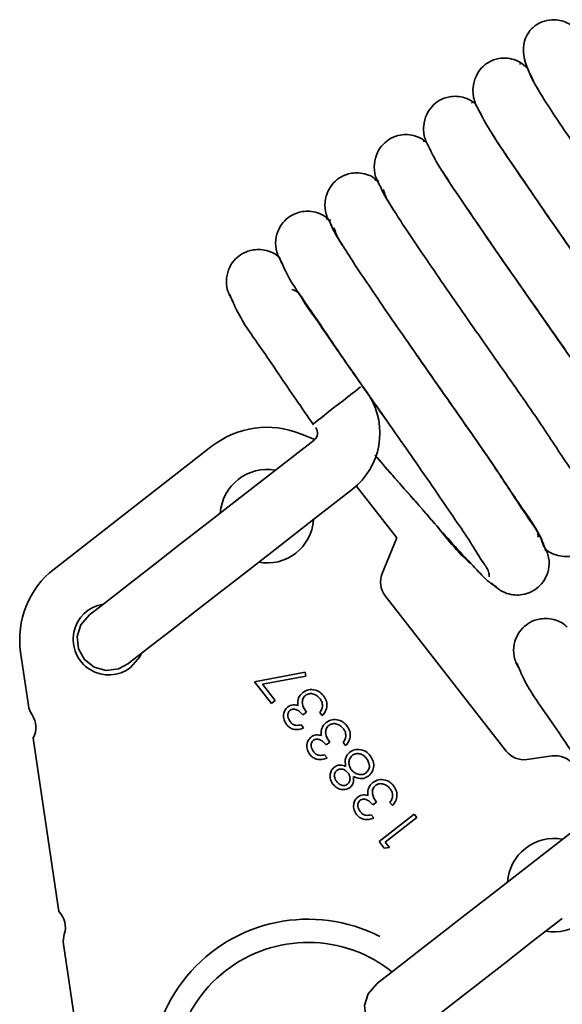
# Model space of a CAD drawing. Header units: millimetres. Extents: x 0 to 594, y 0 to 420.
# Tile 5 of 73: x 83.78 to 87.84, y 40.22 to 47.59. Entities that reach past the tile are written whole.
import ezdxf

# ---------------------------------------------------------------- set-up
doc = ezdxf.new("R2010")
doc.units = ezdxf.units.MM
doc.linetypes.add('SLD-Durchgehend', pattern=[0])

msp = doc.modelspace()

# ---------------------------------------------------------------- linework, layer by layer
at = {"color": 7, "linetype": 'SLD-Durchgehend', "lineweight": 35}
for p, q in [((87.525235, 47.259016), (87.519108, 47.256317)), ((87.165503, 46.968104), (87.159928, 46.967575)), ((86.825119, 46.675188), (86.798724, 46.6791)), ((86.466848, 46.380832), (86.4363, 46.390731)), ((86.10804, 46.086456), (86.073154, 46.102321)), ((85.973388, 44.562437), (85.978465, 44.555913)), ((85.986424, 44.446304), (85.879811, 44.489614)), ((84.035691, 43.476843), (85.219459, 44.398086)), ((86.297295, 44.098591), (86.599806, 43.709872)), ((86.491159, 43.442422), (86.599806, 43.709872)), ((87.419449, 42.113913), (86.51404, 43.277334)), ((83.844251, 42.454375), (83.78555, 42.853783)), ((85.536856, 42.633377), (85.914273, 42.705073)), ((85.914273, 42.705073), (85.918919, 42.675944)), ((85.662841, 42.471495), (85.536856, 42.633377)), ((85.918919, 42.675944), (85.594924, 42.614431)), ((85.594924, 42.614431), (85.689819, 42.492492)), ((85.689819, 42.492492), (85.662841, 42.471495)), ((85.92455, 42.406576), (85.897571, 42.385579)), ((86.042999, 42.379623), (86.024626, 42.40323)), ((85.885223, 42.310988), (85.903594, 42.28738)), ((84.070872, 40.91245), (83.879919, 42.211686)), ((86.09935, 42.181963), (86.072369, 42.160966)), ((86.2178, 42.15501), (86.199426, 42.178618)), ((86.060024, 42.086376), (86.078394, 42.062767)), ((87.764488, 42.077606), (87.57386, 42.051184)), ((86.448951, 41.732738), (86.42197, 41.711741)), ((86.567398, 41.705785), (86.549027, 41.729392)), ((88.131782, 41.680606), (87.55305, 41.230221)), ((86.409622, 41.63715), (86.427995, 41.613542)), ((86.468598, 41.436118), (86.731659, 41.640838)), ((86.750032, 41.617231), (86.513953, 41.433507)), ((86.731659, 41.640838), (86.750032, 41.617231)), ((86.506452, 41.387479), (86.468598, 41.436118)), ((86.513953, 41.433507), (86.545449, 41.393036)), ((86.545449, 41.393036), (86.506452, 41.387479)), ((84.288097, 39.434442), (84.106541, 40.669761)), ((86.563862, 40.46237), (86.565138, 40.4614))]:
    msp.add_line(p, q, dxfattribs=at)
at = {"color": 7, "linetype": 'SLD-Durchgehend', "lineweight": 35, "flags": 128}
for points in [[(86.330204, 44.840122), (86.314637, 44.828007), (86.2931, 44.811247)], [(86.235105, 44.766114), (86.200765, 44.73939), (86.164563, 44.711214), (86.12802, 44.682775), (86.092665, 44.655261)], [(86.2931, 44.811247), (86.266231, 44.790335), (86.235105, 44.766114)], [(86.030914, 44.607206), (86.007072, 44.588652), (85.989139, 44.574695)], [(86.092665, 44.655261), (86.059877, 44.629746), (86.030914, 44.607206)], [(85.982212, 44.442735), (85.692846, 44.217541), (85.403481, 43.992348)], [(85.689931, 43.624269), (85.979296, 43.849463), (86.268662, 44.074655)], [(85.404164, 43.992882), (85.188994, 43.825431), (84.982071, 43.664398), (84.791356, 43.515978), (84.624182, 43.38588), (84.486982, 43.279106), (84.385029, 43.199763), (84.322245, 43.150904), (84.301046, 43.134404)], [(84.301046, 43.134404), (84.236807, 43.059122), (84.209493, 42.970786), (84.218881, 42.878941), (84.264016, 42.798628), (84.336853, 42.742045), (84.426071, 42.718356), (84.517743, 42.730123), (84.59207, 42.76988), (84.613146, 42.786282), (84.675566, 42.834861), (84.776937, 42.91375), (84.913364, 43.019921), (85.079607, 43.149297), (85.269286, 43.29691), (85.475116, 43.457091), (85.689193, 43.623694)], [(84.690617, 42.846573), (84.676975, 42.818969), (84.608909, 42.740275)], [(87.553733, 41.230755), (87.338563, 41.063302), (87.131641, 40.90227), (86.940926, 40.753849), (86.773754, 40.623751), (86.636552, 40.516977), (86.534601, 40.437634), (86.471817, 40.388775), (86.450615, 40.372277)], [(86.450615, 40.372277), (86.386376, 40.296995), (86.35906, 40.208657), (86.368448, 40.116814), (86.413583, 40.036499), (86.486423, 39.979917), (86.575641, 39.956228), (86.66731, 39.967995), (86.741637, 40.007751), (86.762715, 40.024153), (86.825136, 40.072732), (86.926506, 40.151621), (87.062931, 40.257792), (87.229176, 40.387168), (87.418853, 40.534781), (87.624683, 40.694964), (87.83876, 40.861565)], [(86.446681, 40.542992), (86.42834, 40.553523), (86.409784, 40.563667)]]:
    msp.add_lwpolyline(points, dxfattribs=at)
at = {"color": 7, "linetype": 'SLD-Durchgehend', "lineweight": 35}
for centre, radius, start, end in [((85.941333, 44.495258), 0.532966, 307.8832163, 31.6970459), ((85.6289, 43.87197), 0.666664, 67.8911101, 127.8912565), ((85.941337, 44.495257), 0.066553, 307.7136895, 37.8898611), ((85.628901, 43.871966), 0.350001, 80.0479768, 176.0553331), ((85.628915, 43.871958), 0.349984, 307.8901207, 355.2108453), ((85.628901, 43.871967), 0.35, 259.6195517, 307.8910604), ((84.445117, 42.950728), 0.666653, 127.8902646, 188.3616133), ((86.645575, 43.379694), 0.166671, 157.8915781, 217.8898842), ((84.44513, 42.950722), 0.266668, 98.9874766, 307.8915577), ((84.009181, 42.478627), 0.166704, 188.3652094, 214.2017348), ((83.733447, 42.291236), 0.16668, 331.4933581, 34.1991691), ((87.550977, 42.216268), 0.166662, 217.8898387, 277.8915612), ((87.78737, 41.91252), 0.166665, 37.8908919, 97.891299), ((87.778468, 41.109841), 0.349998, 80.047416, 176.0558938), ((83.953479, 40.79412), 0.166683, 342.5225018, 45.2274513), ((85.937049, 39.676793), 1.178867, 62.8910084, 12.8910604), ((87.77847, 41.109838), 0.35, 259.6195517, 307.8910604), ((84.271325, 40.694005), 0.166558, 162.5105743, 188.3695956), ((85.937049, 39.676792), 1.005, 62.8910454, 217.7299984), ((85.937266, 39.677085), 1.004637, 51.4128817, 58.5789407)]:
    msp.add_arc(centre, radius, start, end, dxfattribs=at)
for points, knots in [([(87.956465, 47.499478), (87.941853, 47.515344), (87.913799, 47.545804), (87.861052, 47.573835), (87.80988, 47.587716), (87.752119, 47.590589), (87.694505, 47.578466), (87.632739, 47.545985), (87.583797, 47.497104), (87.530216, 47.384192), (87.577549, 47.193133), (87.660084, 47.061308), (87.70464, 46.990144)], [0, 0, 0, 0, 0.06624724, 0.12719134, 0.18157965, 0.22908949, 0.30485504, 0.36023281, 0.44306006, 0.51401783, 0.73764898, 1, 1, 1, 1]), ([(87.588165, 47.212774), (87.571774, 47.230236), (87.540076, 47.264008), (87.479163, 47.292707), (87.420005, 47.303887), (87.354076, 47.300065), (87.289115, 47.276246), (87.230427, 47.228031), (87.187636, 47.163075), (87.166053, 47.077024), (87.17519, 46.978435), (87.209149, 46.920488), (87.226382, 46.891083)], [0, 0, 0, 0, 0.09340264, 0.1806372, 0.25917064, 0.32805744, 0.43817558, 0.52444605, 0.62281102, 0.73859831, 0.86734866, 1, 1, 1, 1]), ([(89.189814, 44.73474), (89.189752, 44.752373), (89.189431, 44.843769), (89.035483, 45.018332), (88.854688, 45.330379), (88.569602, 45.728187), (88.310699, 46.101559), (88.096699, 46.408883), (87.948148, 46.625526), (87.817868, 46.816045), (87.715701, 46.972893), (87.642287, 47.085793), (87.613631, 47.150699), (87.603692, 47.17321)], [0, 0, 0, 0, 0.0179177, 0.09287197, 0.22160471, 0.39723989, 0.59187659, 0.68993189, 0.78208513, 0.8619989, 0.92713227, 0.97472788, 1, 1, 1, 1]), ([(87.19953, 46.945824), (87.189573, 46.956095), (87.164048, 46.982423), (87.11108, 47.005984), (87.052019, 47.017482), (86.985924, 47.013676), (86.920902, 46.990044), (86.861997, 46.942279), (86.818911, 46.878032), (86.796805, 46.793078), (86.805053, 46.695957), (86.838371, 46.639128), (86.855214, 46.610399)], [0, 0, 0, 0, 0.05846194, 0.14986565, 0.23215355, 0.30431901, 0.41959704, 0.50971348, 0.61209785, 0.73202498, 0.86452798, 1, 1, 1, 1]), ([(87.202679, 46.934647), (87.22575, 46.889521), (87.295698, 46.752706), (87.469122, 46.503348), (87.710238, 46.146478), (87.951317, 45.803001), (88.158989, 45.507625), (88.310425, 45.289717), (88.451895, 45.085691), (88.566528, 44.915115), (88.67515, 44.7618), (88.704671, 44.689598), (88.778309, 44.597315), (88.75529, 44.60039), (88.752932, 44.600705)], [0, 0, 0, 0, 0.05398175, 0.16366455, 0.32300639, 0.51334465, 0.61094536, 0.7076247, 0.79695883, 0.87301796, 0.93422217, 0.97714576, 0.9976589, 1, 1, 1, 1]), ([(86.830622, 46.660639), (86.821128, 46.670371), (86.795971, 46.696162), (86.743458, 46.719373), (86.684247, 46.730983), (86.617972, 46.727288), (86.552809, 46.703845), (86.493648, 46.656507), (86.450282, 46.59288), (86.427719, 46.508891), (86.435205, 46.413058), (86.467987, 46.357225), (86.484503, 46.329095)], [0, 0, 0, 0, 0.05602818, 0.14847175, 0.23169211, 0.30464911, 0.42108239, 0.51188303, 0.61469563, 0.73458723, 0.86628371, 1, 1, 1, 1]), ([(88.821569, 44.45634), (88.819085, 44.476347), (88.807191, 44.57218), (88.658422, 44.752702), (88.466688, 45.069203), (88.182539, 45.469399), (87.922392, 45.842714), (87.710199, 46.148298), (87.56349, 46.361591), (87.437505, 46.548789), (87.357545, 46.666038), (87.323984, 46.722822), (87.321747, 46.726607)], [0, 0, 0, 0, 0.02200792, 0.10541557, 0.24552332, 0.43482271, 0.64264774, 0.74687004, 0.84400542, 0.92743797, 0.99516286, 1, 1, 1, 1]), ([(86.832194, 46.653583), (86.852928, 46.611476), (86.917837, 46.479655), (87.086327, 46.23795), (87.323625, 45.885526), (87.616263, 45.468561), (87.872092, 45.102769), (88.068804, 44.819528), (88.187099, 44.641118), (88.29971, 44.487934), (88.333142, 44.395944), (88.413316, 44.315449), (88.389537, 44.305377), (88.387299, 44.304428)], [0, 0, 0, 0, 0.04976098, 0.15578276, 0.31172036, 0.50108893, 0.6957975, 0.78660063, 0.86480869, 0.92818663, 0.97393865, 0.99754697, 1, 1, 1, 1]), ([(86.440371, 46.395336), (86.438233, 46.397383), (86.419886, 46.414955), (86.375772, 46.432103), (86.316792, 46.444437), (86.250173, 46.440753), (86.184854, 46.417586), (86.125388, 46.370651), (86.081759, 46.307579), (86.058804, 46.224438), (86.065652, 46.129731), (86.097992, 46.074776), (86.114236, 46.047173)], [0, 0, 0, 0, 0.01285964, 0.11038279, 0.19815418, 0.27505656, 0.39764276, 0.49299075, 0.60059714, 0.72557516, 0.86215961, 1, 1, 1, 1]), ([(88.453118, 44.176367), (88.44829, 44.198908), (88.426865, 44.298958), (88.280042, 44.486757), (88.079426, 44.807614), (87.795219, 45.21049), (87.534298, 45.583727), (87.323809, 45.887368), (87.179459, 46.097415), (87.056564, 46.280434), (86.97931, 46.394011), (86.947512, 46.448704), (86.945714, 46.451796)], [0, 0, 0, 0, 0.02516022, 0.1116721, 0.25393471, 0.44408795, 0.65094455, 0.75410844, 0.8494341, 0.93058383, 0.99607457, 1, 1, 1, 1]), ([(86.462136, 46.372002), (86.479989, 46.332603), (86.510857, 46.264477), (86.552569, 46.202461), (86.570157, 46.17631)], [0, 0, 0, 0, 0.57832619, 1, 1, 1, 1]), ([(88.084461, 43.895472), (88.077329, 43.920667), (88.047798, 44.024995), (87.900651, 44.220576), (87.692631, 44.545908), (87.407685, 44.951475), (87.146468, 45.324609), (86.937484, 45.626016), (86.796328, 45.833046), (86.674447, 46.010682), (86.585327, 46.153418), (86.521637, 46.248802), (86.504647, 46.302106), (86.499538, 46.318133)], [0, 0, 0, 0, 0.02698053, 0.11172193, 0.24830067, 0.42875257, 0.62332276, 0.71973516, 0.80803801, 0.88259339, 0.94229466, 0.9826492, 1, 1, 1, 1]), ([(86.093325, 46.089917), (86.084927, 46.098404), (86.0606, 46.122992), (86.009092, 46.145489), (85.949426, 46.15749), (85.88263, 46.154156), (85.81702, 46.1312), (85.757237, 46.084685), (85.713349, 46.022105), (85.690066, 45.93971), (85.696384, 45.845974), (85.728379, 45.791789), (85.744409, 45.76464)], [0, 0, 0, 0, 0.0499222, 0.14462424, 0.22981174, 0.30439609, 0.4231088, 0.51517752, 0.61875125, 0.73861409, 0.86903826, 1, 1, 1, 1]), ([(86.092483, 46.089949), (86.108024, 46.053584), (86.13641, 45.987164), (86.176768, 45.927308), (86.195031, 45.900224)], [0, 0, 0, 0, 0.54749762, 1, 1, 1, 1]), ([(87.715572, 43.614078), (87.706154, 43.642017), (87.669497, 43.750766), (87.520489, 43.954283), (87.306094, 44.284223), (87.020043, 44.692399), (86.75873, 45.065244), (86.551562, 45.364356), (86.413112, 45.567898), (86.294091, 45.740984), (86.209933, 45.878844), (86.148762, 45.968048), (86.136244, 46.017391), (86.132734, 46.031227)], [0, 0, 0, 0, 0.03047374, 0.11861026, 0.25801912, 0.43995834, 0.63447098, 0.7301507, 0.81699009, 0.88975808, 0.94745384, 0.98526561, 1, 1, 1, 1]), ([(85.724723, 45.804816), (85.71724, 45.812298), (85.693592, 45.835941), (85.642869, 45.857911), (85.582769, 45.870313), (85.515467, 45.867321), (85.449352, 45.844738), (85.389042, 45.798482), (85.344912, 45.735987), (85.321476, 45.653733), (85.327628, 45.560218), (85.359536, 45.506234), (85.375506, 45.479215)], [0, 0, 0, 0, 0.04441792, 0.14037701, 0.22662815, 0.30205121, 0.42185378, 0.51450481, 0.61848286, 0.73864518, 0.8691914, 1, 1, 1, 1]), ([(85.72321, 45.807483), (85.736963, 45.774418), (85.785593, 45.657498), (85.940436, 45.439608), (86.164731, 45.101458), (86.452834, 44.689838), (86.712726, 44.319288), (86.915364, 44.026564), (87.047117, 43.831627), (87.160387, 43.669318), (87.231339, 43.542957), (87.29056, 43.467585), (87.291604, 43.427543), (87.291838, 43.418581)], [0, 0, 0, 0, 0.03745278, 0.13243535, 0.27813635, 0.46344197, 0.65835388, 0.75247602, 0.83619732, 0.90529909, 0.95848842, 0.99070866, 1, 1, 1, 1]), ([(86.328346, 44.868012), (86.264175, 44.959668), (86.152879, 45.118632), (86.015952, 45.328355), (85.912887, 45.456017), (85.868332, 45.551756), (85.826671, 45.565881), (85.815518, 45.569662)], [0, 0, 0, 0, 0.38464757, 0.66711051, 0.85224846, 0.96044538, 1, 1, 1, 1]), ([(85.350639, 45.531792), (85.367399, 45.491761), (85.426552, 45.350474), (85.611735, 45.096533), (85.800563, 44.80984), (85.935172, 44.617707), (85.978465, 44.555913)], [0, 0, 0, 0, 0.1118195, 0.39465174, 0.80530666, 1, 1, 1, 1]), ([(86.532716, 44.575342), (86.429617, 44.723877), (86.240584, 44.99622), (86.043134, 45.275515), (85.956564, 45.411336), (85.951007, 45.420055)], [0, 0, 0, 0, 0.52890674, 0.96975708, 1, 1, 1, 1]), ([(87.700522, 43.639494), (87.697041, 43.652688), (87.676628, 43.730044), (87.558008, 43.890783), (87.367377, 44.197204), (87.131645, 44.531668), (86.896545, 44.868981), (86.765031, 45.057272), (86.696894, 45.154825)], [0, 0, 0, 0, 0.02242989, 0.1315089, 0.32191533, 0.62148511, 0.80389112, 1, 1, 1, 1]), ([(86.36177, 44.822449), (86.361217, 44.822093), (86.360586, 44.821687), (86.361, 44.821867), (86.361052, 44.82189)], [0, 0, 0, 0, 0.87501603, 1, 1, 1, 1]), ([(86.361052, 44.82189), (86.365193, 44.816041), (86.374008, 44.803591), (86.384067, 44.788553), (86.391888, 44.77746), (86.39549, 44.771336), (86.398298, 44.768664), (86.399016, 44.766472), (86.399551, 44.766714), (86.399581, 44.766727)], [0, 0, 0, 0, 0.31952164, 0.6802128, 0.79969216, 0.93359534, 0.97442016, 0.99856233, 1, 1, 1, 1]), ([(85.989139, 44.574695), (85.986304, 44.572488), (85.98237, 44.569426), (85.971604, 44.561048), (85.979171, 44.566936), (85.982452, 44.569491), (85.985043, 44.571508)], [0, 0, 0, 0, 0.414349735, 0.575076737, 0.664313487, 1, 1, 1, 1]), ([(86.437294, 44.329744), (86.478144, 44.282091), (86.625249, 44.11049), (86.870501, 43.84637), (87.052216, 43.603317), (87.157347, 43.515663), (87.158552, 43.514658)], [0, 0, 0, 0, 0.17293865, 0.62276498, 0.99567741, 1, 1, 1, 1]), ([(86.437318, 44.329835), (86.48702, 44.272201), (86.598317, 44.14314), (86.76749, 43.949505), (86.936383, 43.758842), (87.082162, 43.593485), (87.202626, 43.469404), (87.28186, 43.381679), (87.331236, 43.352551), (87.345942, 43.343876)], [0, 0, 0, 0, 0.16999216, 0.38066875, 0.57425151, 0.73915291, 0.87236689, 0.96198671, 1, 1, 1, 1]), ([(87.708392, 43.632246), (87.715017, 43.62569), (87.738085, 43.602865), (87.788162, 43.581267), (87.848778, 43.568322), (87.916619, 43.570806), (87.983199, 43.592796), (88.044078, 43.638243), (88.088588, 43.699843), (88.112498, 43.780828), (88.107006, 43.872803), (88.075492, 43.92553), (88.059764, 43.951845)], [0, 0, 0, 0, 0.039525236, 0.137623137, 0.225638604, 0.302436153, 0.423998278, 0.51749706, 0.621798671, 0.741650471, 0.871067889, 1, 1, 1, 1]), ([(87.653057, 43.741424), (87.655482, 43.737887), (87.660871, 43.730026), (87.658123, 43.720777), (87.656611, 43.71569)], [0, 0, 0, 0, 0.45003369, 1, 1, 1, 1]), ([(87.309434, 43.374736), (87.32644, 43.356943), (87.35933, 43.322531), (87.421772, 43.292928), (87.482302, 43.280856), (87.549594, 43.283618), (87.615769, 43.306076), (87.676169, 43.351929), (87.720442, 43.413857), (87.744152, 43.495295), (87.738422, 43.587822), (87.706791, 43.641023), (87.690988, 43.667601)], [0, 0, 0, 0, 0.09771863, 0.18898033, 0.27096474, 0.34261207, 0.45630243, 0.54404486, 0.64224201, 0.75535016, 0.87777321, 1, 1, 1, 1]), ([(87.874292, 43.042688), (87.866809, 43.050169), (87.843162, 43.073814), (87.792438, 43.095783), (87.732338, 43.108185), (87.665035, 43.105194), (87.598921, 43.082608), (87.538609, 43.036354), (87.494479, 42.973858), (87.471042, 42.891604), (87.477198, 42.79809), (87.509106, 42.744106), (87.525076, 42.717086)], [0, 0, 0, 0, 0.0444189, 0.140377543, 0.226631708, 0.302050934, 0.42185351, 0.514506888, 0.618484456, 0.738644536, 0.86919044, 1, 1, 1, 1]), ([(87.500208, 42.769664), (87.516969, 42.729632), (87.576122, 42.588345), (87.761304, 42.334405), (87.95013, 42.047711), (88.084738, 41.855579), (88.128032, 41.793785)], [0, 0, 0, 0, 0.11181876, 0.39465251, 0.80530712, 1, 1, 1, 1]), ([(85.862049, 42.50059), (85.866175, 42.5119), (85.87355, 42.532118), (85.889528, 42.546383), (85.896568, 42.552668)], [0, 0, 0, 0, 0.55943571, 1, 1, 1, 1]), ([(85.917206, 42.530824), (85.912917, 42.526871), (85.904339, 42.518965), (85.894129, 42.497858), (85.89051, 42.455748), (85.910931, 42.426249), (85.92455, 42.406576)], [0, 0, 0, 0, 0.12558727, 0.25119278, 0.50060631, 1, 1, 1, 1]), ([(85.896568, 42.552668), (85.910947, 42.560828), (85.939717, 42.577154), (85.98731, 42.574544), (86.026141, 42.556452), (86.043568, 42.537307), (86.052287, 42.527728)], [0, 0, 0, 0, 0.27931121, 0.55883441, 0.7792703, 1, 1, 1, 1]), ([(86.024978, 42.507153), (86.017269, 42.5158), (86.001879, 42.533061), (85.971077, 42.544484), (85.940696, 42.544855), (85.92503, 42.535498), (85.917206, 42.530824)], [0, 0, 0, 0, 0.28060071, 0.56013839, 0.7802993, 1, 1, 1, 1]), ([(85.783758, 42.443215), (85.790169, 42.447517), (85.802986, 42.456118), (85.83055, 42.462353), (85.849946, 42.457545), (85.861786, 42.454611)], [0, 0, 0, 0, 0.28050236, 0.56078451, 1, 1, 1, 1]), ([(85.861786, 42.454611), (85.860216, 42.463225), (85.857412, 42.478613), (85.860632, 42.493872), (85.862049, 42.50059)], [0, 0, 0, 0, 0.55977671, 1, 1, 1, 1]), ([(86.044951, 42.452132), (86.043796, 42.463371), (86.04173, 42.483486), (86.030107, 42.499907), (86.024978, 42.507153)], [0, 0, 0, 0, 0.55874585, 1, 1, 1, 1]), ([(86.052287, 42.527728), (86.060625, 42.514835), (86.077275, 42.489086), (86.079235, 42.444893), (86.065532, 42.407673), (86.050515, 42.38898), (86.042999, 42.379623)], [0, 0, 0, 0, 0.27989037, 0.55897756, 0.77926061, 1, 1, 1, 1]), ([(85.775203, 42.313194), (85.768058, 42.324735), (85.753777, 42.347804), (85.750846, 42.386436), (85.7612, 42.420469), (85.776243, 42.435637), (85.783758, 42.443215)], [0, 0, 0, 0, 0.28008037, 0.55986862, 0.780098, 1, 1, 1, 1]), ([(85.802025, 42.419525), (85.796177, 42.412833), (85.784431, 42.399394), (85.783068, 42.365998), (85.794788, 42.346439), (85.801938, 42.334507)], [0, 0, 0, 0, 0.278861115, 0.560076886, 1, 1, 1, 1]), ([(85.897571, 42.385579), (85.884631, 42.39937), (85.865224, 42.420052), (85.832834, 42.429831), (85.813941, 42.427097), (85.805996, 42.422048), (85.802025, 42.419525)], [0, 0, 0, 0, 0.49942903, 0.74901949, 0.87454376, 1, 1, 1, 1]), ([(86.024626, 42.40323), (86.030399, 42.411591), (86.040697, 42.426501), (86.043653, 42.444309), (86.044951, 42.452132)], [0, 0, 0, 0, 0.5606837, 1, 1, 1, 1]), ([(85.903594, 42.28738), (85.891118, 42.282538), (85.866207, 42.272869), (85.828202, 42.275569), (85.796435, 42.289898), (85.782282, 42.305426), (85.775203, 42.313194)], [0, 0, 0, 0, 0.28028791, 0.55967182, 0.77974156, 1, 1, 1, 1]), ([(85.801938, 42.334507), (85.807806, 42.32809), (85.819522, 42.315276), (85.8496, 42.303766), (85.87171, 42.308249), (85.885223, 42.310988)], [0, 0, 0, 0, 0.28064264, 0.56035152, 1, 1, 1, 1]), ([(86.036847, 42.275977), (86.040973, 42.287287), (86.048348, 42.307506), (86.064328, 42.32177), (86.071368, 42.328055)], [0, 0, 0, 0, 0.55942042, 1, 1, 1, 1]), ([(86.071368, 42.328055), (86.085747, 42.336215), (86.114517, 42.352542), (86.162109, 42.349932), (86.200941, 42.33184), (86.218367, 42.312695), (86.227085, 42.303116)], [0, 0, 0, 0, 0.27930074, 0.55884069, 0.77927856, 1, 1, 1, 1]), ([(86.199779, 42.282541), (86.192069, 42.291188), (86.176679, 42.30845), (86.145876, 42.319871), (86.115495, 42.320242), (86.099831, 42.310885), (86.092006, 42.306211)], [0, 0, 0, 0, 0.28060109, 0.56015811, 0.780299, 1, 1, 1, 1]), ([(85.958559, 42.218602), (85.96497, 42.222904), (85.977786, 42.231505), (86.00535, 42.23774), (86.024746, 42.232933), (86.036586, 42.229998)], [0, 0, 0, 0, 0.28050236, 0.56078451, 1, 1, 1, 1]), ([(86.036586, 42.229998), (86.035016, 42.238612), (86.03221, 42.254), (86.03543, 42.269259), (86.036847, 42.275977)], [0, 0, 0, 0, 0.55977928, 1, 1, 1, 1]), ([(86.092006, 42.306211), (86.087718, 42.302259), (86.079139, 42.294353), (86.068929, 42.273245), (86.06531, 42.231136), (86.085731, 42.201637), (86.09935, 42.181963)], [0, 0, 0, 0, 0.12558727, 0.25119278, 0.50060631, 1, 1, 1, 1]), ([(86.219752, 42.22752), (86.218597, 42.238759), (86.216531, 42.258873), (86.204908, 42.275295), (86.199779, 42.282541)], [0, 0, 0, 0, 0.55874585, 1, 1, 1, 1]), ([(86.227085, 42.303116), (86.235422, 42.290223), (86.252073, 42.264474), (86.254036, 42.220281), (86.240332, 42.183061), (86.225316, 42.164367), (86.2178, 42.15501)], [0, 0, 0, 0, 0.279883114, 0.558978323, 0.779260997, 1, 1, 1, 1]), ([(85.950003, 42.088581), (85.942858, 42.100122), (85.928574, 42.123191), (85.925647, 42.161823), (85.936, 42.195856), (85.951043, 42.211024), (85.958559, 42.218602)], [0, 0, 0, 0, 0.28008646, 0.55987146, 0.78009942, 1, 1, 1, 1]), ([(85.976825, 42.194912), (85.970978, 42.188221), (85.959233, 42.174781), (85.957865, 42.141385), (85.969587, 42.121826), (85.976738, 42.109895)], [0, 0, 0, 0, 0.27885753, 0.5600717, 1, 1, 1, 1]), ([(86.072369, 42.160966), (86.05943, 42.174757), (86.040024, 42.19544), (86.007634, 42.205218), (85.988742, 42.202485), (85.980797, 42.197436), (85.976825, 42.194912)], [0, 0, 0, 0, 0.4994205, 0.74901522, 0.87454162, 1, 1, 1, 1]), ([(86.199426, 42.178618), (86.2052, 42.186978), (86.215498, 42.201889), (86.218453, 42.219696), (86.219752, 42.22752)], [0, 0, 0, 0, 0.5606837, 1, 1, 1, 1]), ([(86.078394, 42.062767), (86.065919, 42.057925), (86.041007, 42.048256), (86.003001, 42.050956), (85.971234, 42.065285), (85.957082, 42.080814), (85.950003, 42.088581)], [0, 0, 0, 0, 0.28028656, 0.55968659, 0.77975527, 1, 1, 1, 1]), ([(85.976738, 42.109895), (85.982605, 42.103477), (85.99432, 42.090662), (86.0244, 42.079154), (86.046511, 42.083636), (86.060024, 42.086376)], [0, 0, 0, 0, 0.28062142, 0.56035392, 1, 1, 1, 1]), ([(86.217343, 41.99936), (86.214777, 42.021298), (86.211197, 42.051914), (86.228746, 42.087437), (86.241378, 42.0989), (86.247696, 42.104632)], [0, 0, 0, 0, 0.558273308, 0.77908961, 1, 1, 1, 1]), ([(86.247696, 42.104632), (86.259717, 42.112286), (86.281206, 42.125969), (86.306529, 42.126766), (86.317687, 42.127117)], [0, 0, 0, 0, 0.55935894, 1, 1, 1, 1]), ([(86.373718, 42.059035), (86.366044, 42.067613), (86.350731, 42.084732), (86.319935, 42.095806), (86.289802, 42.095392), (86.274292, 42.086057), (86.266544, 42.081394)], [0, 0, 0, 0, 0.28060352, 0.55996827, 0.78017675, 1, 1, 1, 1]), ([(86.317687, 42.127117), (86.336153, 42.123272), (86.369261, 42.116378), (86.3912, 42.090994), (86.400902, 42.079768)], [0, 0, 0, 0, 0.55774851, 1, 1, 1, 1]), ([(86.266544, 42.081394), (86.259012, 42.073052), (86.243897, 42.056313), (86.241077, 42.024142), (86.246549, 41.995847), (86.256337, 41.981252), (86.261234, 41.97395)], [0, 0, 0, 0, 0.27830359, 0.55851072, 0.77913864, 1, 1, 1, 1]), ([(86.371381, 41.951791), (86.379005, 41.960104), (86.394268, 41.976745), (86.398508, 42.019094), (86.383117, 42.043891), (86.373718, 42.059035)], [0, 0, 0, 0, 0.27983181, 0.56019387, 1, 1, 1, 1]), ([(86.400902, 42.079768), (86.410013, 42.066418), (86.428174, 42.039804), (86.429911, 41.993564), (86.416027, 41.954072), (86.397979, 41.936398), (86.388962, 41.927568)], [0, 0, 0, 0, 0.28054152, 0.55926464, 0.77980873, 1, 1, 1, 1]), ([(86.123122, 41.866129), (86.116112, 41.877513), (86.102096, 41.900271), (86.10032, 41.938391), (86.11091, 41.971664), (86.125808, 41.986496), (86.133253, 41.993908)], [0, 0, 0, 0, 0.27993197, 0.55962659, 0.77994645, 1, 1, 1, 1]), ([(86.150729, 41.969603), (86.145068, 41.962935), (86.133705, 41.949553), (86.13131, 41.916577), (86.143616, 41.89747), (86.151127, 41.885809)], [0, 0, 0, 0, 0.27896973, 0.55991593, 1, 1, 1, 1]), ([(86.133253, 41.993908), (86.140271, 41.998425), (86.154306, 42.007458), (86.18475, 42.011103), (86.204983, 42.003813), (86.217343, 41.99936)], [0, 0, 0, 0, 0.28015978, 0.56025916, 1, 1, 1, 1]), ([(86.234702, 41.952373), (86.228533, 41.958773), (86.216203, 41.971565), (86.192385, 41.980156), (86.169079, 41.979764), (86.156839, 41.972986), (86.150729, 41.969603)], [0, 0, 0, 0, 0.28023504, 0.56013599, 0.7804407, 1, 1, 1, 1]), ([(86.232619, 41.865464), (86.238445, 41.872358), (86.250154, 41.886215), (86.251229, 41.912143), (86.24647, 41.934752), (86.238625, 41.946499), (86.234702, 41.952373)], [0, 0, 0, 0, 0.27772597, 0.55821871, 0.77906516, 1, 1, 1, 1]), ([(86.261234, 41.97395), (86.269215, 41.965317), (86.285166, 41.948063), (86.316836, 41.937753), (86.347564, 41.937545), (86.363447, 41.947046), (86.371381, 41.951791)], [0, 0, 0, 0, 0.28027957, 0.5601401, 0.78030348, 1, 1, 1, 1]), ([(86.151127, 41.885809), (86.156972, 41.87926), (86.168647, 41.866181), (86.191532, 41.856798), (86.214615, 41.855019), (86.226623, 41.861986), (86.232619, 41.865464)], [0, 0, 0, 0, 0.280649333, 0.560569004, 0.780616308, 1, 1, 1, 1]), ([(86.27648, 41.923372), (86.277776, 41.906247), (86.279585, 41.88233), (86.265255, 41.855099), (86.2555, 41.846078), (86.250624, 41.841568)], [0, 0, 0, 0, 0.55775166, 0.77894674, 1, 1, 1, 1]), ([(86.388962, 41.927568), (86.3795, 41.921594), (86.360578, 41.909649), (86.31956, 41.906082), (86.292823, 41.916813), (86.27648, 41.923372)], [0, 0, 0, 0, 0.27998875, 0.55990175, 1, 1, 1, 1]), ([(86.386448, 41.826752), (86.390574, 41.838062), (86.397949, 41.858281), (86.413929, 41.872545), (86.420969, 41.87883)], [0, 0, 0, 0, 0.55942042, 1, 1, 1, 1]), ([(86.420969, 41.87883), (86.435348, 41.88699), (86.464118, 41.903317), (86.511711, 41.900706), (86.550542, 41.882615), (86.567968, 41.863469), (86.576687, 41.85389)], [0, 0, 0, 0, 0.27930074, 0.55884069, 0.77927856, 1, 1, 1, 1]), ([(86.549378, 41.833316), (86.541669, 41.841963), (86.526281, 41.859226), (86.495477, 41.870645), (86.465097, 41.871017), (86.449432, 41.86166), (86.441607, 41.856986)], [0, 0, 0, 0, 0.28059658, 0.56015311, 0.78029651, 1, 1, 1, 1]), ([(86.250624, 41.841568), (86.238642, 41.835237), (86.214642, 41.822557), (86.175885, 41.827259), (86.144593, 41.842676), (86.130281, 41.85831), (86.123122, 41.866129)], [0, 0, 0, 0, 0.2788067, 0.55846226, 0.77916572, 1, 1, 1, 1]), ([(86.386185, 41.780773), (86.384616, 41.789387), (86.381812, 41.804775), (86.385031, 41.820034), (86.386448, 41.826752)], [0, 0, 0, 0, 0.55977671, 1, 1, 1, 1]), ([(86.441607, 41.856986), (86.437319, 41.853033), (86.42874, 41.845127), (86.41853, 41.82402), (86.414912, 41.78191), (86.435332, 41.752411), (86.448951, 41.732738)], [0, 0, 0, 0, 0.12558727, 0.25119278, 0.50060631, 1, 1, 1, 1]), ([(86.569353, 41.778294), (86.568197, 41.789533), (86.566129, 41.809648), (86.554506, 41.826069), (86.549378, 41.833316)], [0, 0, 0, 0, 0.55874943, 1, 1, 1, 1]), ([(86.576687, 41.85389), (86.585023, 41.840998), (86.601673, 41.815249), (86.603638, 41.771055), (86.58993, 41.733836), (86.574914, 41.715142), (86.567398, 41.705785)], [0, 0, 0, 0, 0.27988166, 0.55897542, 0.77926214, 1, 1, 1, 1]), ([(86.299604, 41.639356), (86.292459, 41.650897), (86.278175, 41.673966), (86.275249, 41.712597), (86.285598, 41.746632), (86.300642, 41.761799), (86.308158, 41.769377)], [0, 0, 0, 0, 0.28008798, 0.55987449, 0.78009823, 1, 1, 1, 1]), ([(86.326424, 41.745687), (86.320576, 41.738995), (86.30883, 41.725556), (86.307467, 41.69216), (86.319187, 41.672601), (86.326337, 41.660669)], [0, 0, 0, 0, 0.27886112, 0.56007689, 1, 1, 1, 1]), ([(86.308158, 41.769377), (86.314568, 41.773679), (86.327386, 41.78228), (86.35495, 41.788515), (86.374346, 41.783707), (86.386185, 41.780773)], [0, 0, 0, 0, 0.28050248, 0.56081422, 1, 1, 1, 1]), ([(86.42197, 41.711741), (86.409031, 41.725532), (86.389626, 41.746215), (86.357235, 41.755993), (86.338341, 41.75326), (86.330395, 41.748211), (86.326424, 41.745687)], [0, 0, 0, 0, 0.49940952, 0.74899875, 0.87454438, 1, 1, 1, 1]), ([(86.549027, 41.729392), (86.554801, 41.737753), (86.565099, 41.752663), (86.568054, 41.770471), (86.569353, 41.778294)], [0, 0, 0, 0, 0.5606837, 1, 1, 1, 1]), ([(86.326337, 41.660669), (86.332205, 41.654252), (86.343921, 41.641437), (86.374, 41.629929), (86.39611, 41.634411), (86.409622, 41.63715)], [0, 0, 0, 0, 0.28064312, 0.56037762, 1, 1, 1, 1]), ([(86.427995, 41.613542), (86.41552, 41.6087), (86.390608, 41.599031), (86.352602, 41.601731), (86.320835, 41.61606), (86.306683, 41.631588), (86.299604, 41.639356)], [0, 0, 0, 0, 0.28028656, 0.55968659, 0.77975527, 1, 1, 1, 1]), ([(86.409784, 40.563667), (86.406693, 40.565304), (86.401784, 40.567904), (86.396843, 40.570444), (86.395012, 40.571385)], [0, 0, 0, 0, 0.62945206, 1, 1, 1, 1]), ([(86.461006, 40.534401), (86.457853, 40.536316), (86.453094, 40.539206), (86.448299, 40.542037), (86.446681, 40.542992)], [0, 0, 0, 0, 0.66252857, 1, 1, 1, 1])]:
    msp.add_open_spline(points, degree=3, knots=knots, dxfattribs=at)

doc.saveas('drawing.dxf')
